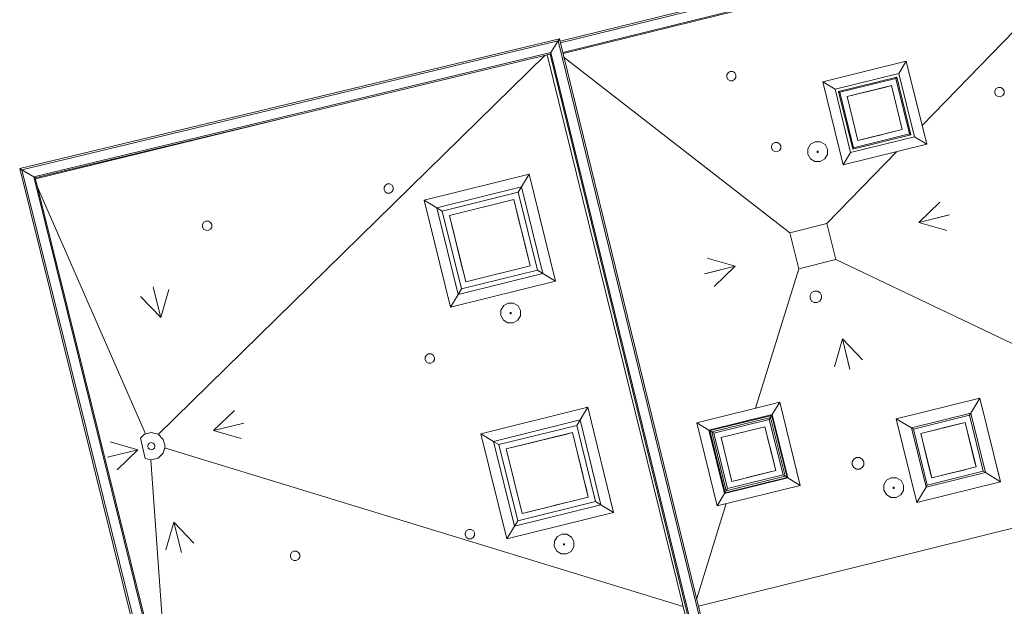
# Model space of a CAD drawing. Header units: metres. Extents: x 0 to 0.84, y 0 to 0.594.
# Tile 14 of 18: x 0.688 to 0.712, y 0.252 to 0.266. Entities that reach past the tile are written whole.
import ezdxf

# ---------------------------------------------------------------- set-up
doc = ezdxf.new("R2010")
doc.units = ezdxf.units.M
doc.layers.add('Standard', color=7, linetype='Continuous', lineweight=25)
doc.layers.add('Wand Mauerwerk tragend', color=7, linetype='Continuous', lineweight=70)

msp = doc.modelspace()

# ---------------------------------------------------------------- linework, layer by layer
at = {"layer": 'Standard', "color": 7, "linetype": 'Continuous', "lineweight": 13, "transparency": 33554687}
for p, q in [((0.714847, 0.268207), (0.709958, 0.263175)), ((0.706178, 0.266385), (0.701309, 0.265183)), ((0.701319, 0.265142), (0.706189, 0.266344)), ((0.701375, 0.264915), (0.70655, 0.266193)), ((0.706557, 0.266164), (0.701382, 0.264887)), ((0.701294, 0.265243), (0.688402, 0.262148)), ((0.688454, 0.262117), (0.701263, 0.265192)), ((0.701263, 0.265192), (0.701092, 0.264911)), ((0.701092, 0.264911), (0.701263, 0.265192)), ((0.701294, 0.265243), (0.701263, 0.265192)), ((0.701263, 0.265192), (0.701294, 0.265243)), ((0.701263, 0.265192), (0.707818, 0.238492)), ((0.70787, 0.238461), (0.701294, 0.265243)), ((0.688737, 0.261945), (0.701092, 0.264911)), ((0.70107, 0.264875), (0.688773, 0.261923)), ((0.700954, 0.264847), (0.691713, 0.255799)), ((0.700999, 0.264858), (0.70107, 0.264875)), ((0.707462, 0.238676), (0.700999, 0.264858)), ((0.701092, 0.264911), (0.70107, 0.264875)), ((0.70107, 0.264875), (0.701092, 0.264911)), ((0.70107, 0.264875), (0.7075, 0.238685)), ((0.7075, 0.238685), (0.70107, 0.264875)), ((0.701092, 0.264911), (0.707535, 0.238664)), ((0.706795, 0.260611), (0.701405, 0.264794)), ((0.707583, 0.264214), (0.70958, 0.264707)), ((0.709402, 0.264413), (0.70958, 0.264707)), ((0.70958, 0.264707), (0.71007, 0.262723)), ((0.70529, 0.264322), (0.705291, 0.264381)), ((0.705291, 0.264381), (0.705322, 0.264432)), ((0.705322, 0.264432), (0.705374, 0.26446)), ((0.705374, 0.26446), (0.705433, 0.264459)), ((0.705433, 0.264459), (0.705484, 0.264429)), ((0.705484, 0.264429), (0.705512, 0.264377)), ((0.705512, 0.264377), (0.705511, 0.264318)), ((0.709402, 0.264413), (0.707877, 0.264036)), ((0.709776, 0.262901), (0.709402, 0.264413)), ((0.705319, 0.26427), (0.70529, 0.264322)), ((0.70537, 0.26424), (0.705319, 0.26427)), ((0.705429, 0.264238), (0.70537, 0.26424)), ((0.70548, 0.264267), (0.705429, 0.264238)), ((0.705511, 0.264318), (0.70548, 0.264267)), ((0.707877, 0.264036), (0.707583, 0.264214)), ((0.708072, 0.26223), (0.707583, 0.264214)), ((0.70935, 0.264326), (0.707963, 0.263984)), ((0.707994, 0.263965), (0.709332, 0.264296)), ((0.709332, 0.264296), (0.70935, 0.264326)), ((0.709332, 0.264296), (0.709658, 0.262972)), ((0.70935, 0.264326), (0.709689, 0.262953)), ((0.707877, 0.264036), (0.70825, 0.262524)), ((0.707994, 0.263965), (0.707963, 0.263984)), ((0.708302, 0.262611), (0.707963, 0.263984)), ((0.708321, 0.262642), (0.707994, 0.263965)), ((0.709227, 0.264123), (0.708167, 0.263861)), ((0.708167, 0.263861), (0.7083, 0.263894)), ((0.7083, 0.263894), (0.708432, 0.263926)), ((0.708432, 0.263926), (0.708565, 0.263959)), ((0.708565, 0.263959), (0.708697, 0.263992)), ((0.708697, 0.263992), (0.70883, 0.264024)), ((0.70883, 0.264024), (0.708962, 0.264057)), ((0.708962, 0.264057), (0.709095, 0.26409)), ((0.709095, 0.26409), (0.709227, 0.264123)), ((0.709485, 0.263076), (0.709227, 0.264123)), ((0.709227, 0.264123), (0.709259, 0.263992)), ((0.709259, 0.263992), (0.709292, 0.263861)), ((0.711694, 0.263944), (0.711695, 0.264003)), ((0.711722, 0.263892), (0.711694, 0.263944)), ((0.711695, 0.264003), (0.711725, 0.264053)), ((0.711773, 0.263861), (0.711722, 0.263892)), ((0.711725, 0.264053), (0.711777, 0.264082)), ((0.711777, 0.264082), (0.711836, 0.264081)), ((0.711836, 0.264081), (0.711887, 0.26405)), ((0.711915, 0.263939), (0.711884, 0.263889)), ((0.711887, 0.26405), (0.711916, 0.263999)), ((0.711916, 0.263999), (0.711915, 0.263939)), ((0.708167, 0.263861), (0.708425, 0.262815)), ((0.708199, 0.26373), (0.708167, 0.263861)), ((0.708232, 0.263599), (0.708199, 0.26373)), ((0.709292, 0.263861), (0.709324, 0.26373)), ((0.709324, 0.26373), (0.709356, 0.263599)), ((0.711832, 0.26386), (0.711773, 0.263861)), ((0.711884, 0.263889), (0.711832, 0.26386)), ((0.708264, 0.263469), (0.708232, 0.263599)), ((0.708296, 0.263338), (0.708264, 0.263469)), ((0.709356, 0.263599), (0.709389, 0.263469)), ((0.709389, 0.263469), (0.709421, 0.263338)), ((0.688773, 0.261923), (0.694677, 0.26334)), ((0.694677, 0.26334), (0.688779, 0.261898)), ((0.708328, 0.263207), (0.708296, 0.263338)), ((0.708361, 0.263076), (0.708328, 0.263207)), ((0.709421, 0.263338), (0.709453, 0.263207)), ((0.709453, 0.263207), (0.709485, 0.263076)), ((0.709689, 0.262953), (0.708302, 0.262611)), ((0.709658, 0.262972), (0.708321, 0.262642)), ((0.708393, 0.262945), (0.708361, 0.263076)), ((0.708425, 0.262815), (0.709485, 0.263076)), ((0.709088, 0.262978), (0.708955, 0.262945)), ((0.70922, 0.263011), (0.709088, 0.262978)), ((0.709353, 0.263044), (0.70922, 0.263011)), ((0.709485, 0.263076), (0.709353, 0.263044)), ((0.709658, 0.262972), (0.709689, 0.262953)), ((0.706361, 0.26269), (0.706391, 0.26274)), ((0.706391, 0.26274), (0.706443, 0.262769)), ((0.706443, 0.262769), (0.706502, 0.262768)), ((0.706502, 0.262768), (0.706553, 0.262737)), ((0.706553, 0.262737), (0.706581, 0.262685)), ((0.707295, 0.262723), (0.70723, 0.262615)), ((0.707405, 0.262784), (0.707295, 0.262723)), ((0.707531, 0.262781), (0.707405, 0.262784)), ((0.707639, 0.262716), (0.707531, 0.262781)), ((0.7077, 0.262606), (0.707639, 0.262716)), ((0.71007, 0.262723), (0.708072, 0.26223)), ((0.70825, 0.262524), (0.709776, 0.262901)), ((0.708425, 0.262815), (0.708393, 0.262945)), ((0.708558, 0.262847), (0.708425, 0.262815)), ((0.70869, 0.26288), (0.708558, 0.262847)), ((0.708823, 0.262913), (0.70869, 0.26288)), ((0.708955, 0.262945), (0.708823, 0.262913)), ((0.709776, 0.262901), (0.71007, 0.262723)), ((0.706359, 0.26263), (0.706361, 0.26269)), ((0.706388, 0.262579), (0.706359, 0.26263)), ((0.706439, 0.262548), (0.706388, 0.262579)), ((0.706498, 0.262547), (0.706439, 0.262548)), ((0.70655, 0.262576), (0.706498, 0.262547)), ((0.70658, 0.262626), (0.70655, 0.262576)), ((0.706581, 0.262685), (0.70658, 0.262626)), ((0.70723, 0.262615), (0.707228, 0.26249)), ((0.707228, 0.26249), (0.707289, 0.26238)), ((0.707451, 0.262552), (0.707448, 0.262546)), ((0.707448, 0.262546), (0.707448, 0.262539)), ((0.707448, 0.262539), (0.707451, 0.262532)), ((0.707458, 0.262556), (0.707451, 0.262552)), ((0.707451, 0.262532), (0.707457, 0.262528)), ((0.707457, 0.262528), (0.707465, 0.262528)), ((0.707465, 0.262556), (0.707458, 0.262556)), ((0.707465, 0.262556), (0.707472, 0.262552)), ((0.707465, 0.262528), (0.707471, 0.262532)), ((0.707471, 0.262532), (0.707475, 0.262538)), ((0.707472, 0.262552), (0.707475, 0.262546)), ((0.707475, 0.262538), (0.707475, 0.262546)), ((0.707632, 0.262373), (0.707697, 0.262481)), ((0.709347, 0.262545), (0.707682, 0.260832)), ((0.707697, 0.262481), (0.7077, 0.262606)), ((0.70825, 0.262524), (0.708072, 0.26223)), ((0.708321, 0.262642), (0.708302, 0.262611)), ((0.707289, 0.26238), (0.707396, 0.262315)), ((0.707396, 0.262315), (0.707522, 0.262312)), ((0.707522, 0.262312), (0.707632, 0.262373)), ((0.688454, 0.262117), (0.688402, 0.262148)), ((0.688402, 0.262148), (0.694989, 0.235641)), ((0.688402, 0.262148), (0.688454, 0.262117)), ((0.688737, 0.261945), (0.688454, 0.262117)), ((0.695031, 0.235651), (0.688454, 0.262117)), ((0.688454, 0.262117), (0.688737, 0.261945)), ((0.698061, 0.261391), (0.700571, 0.26201)), ((0.700388, 0.261707), (0.700571, 0.26201)), ((0.700571, 0.26201), (0.701201, 0.259458)), ((0.688773, 0.261923), (0.688737, 0.261945)), ((0.695258, 0.235706), (0.688737, 0.261945)), ((0.688737, 0.261945), (0.688773, 0.261923)), ((0.688779, 0.261898), (0.688773, 0.261923)), ((0.688773, 0.261923), (0.695286, 0.235713)), ((0.697136, 0.26175), (0.697187, 0.261779)), ((0.697187, 0.261779), (0.697247, 0.261778)), ((0.697247, 0.261778), (0.697297, 0.261747)), ((0.688828, 0.261701), (0.691407, 0.25581)), ((0.697104, 0.261641), (0.697105, 0.2617)), ((0.697133, 0.261589), (0.697104, 0.261641)), ((0.697105, 0.2617), (0.697136, 0.26175)), ((0.697183, 0.261558), (0.697133, 0.261589)), ((0.697242, 0.261557), (0.697183, 0.261558)), ((0.697294, 0.261586), (0.697242, 0.261557)), ((0.697325, 0.261636), (0.697294, 0.261586)), ((0.697297, 0.261747), (0.697326, 0.261696)), ((0.697326, 0.261696), (0.697325, 0.261636)), ((0.698364, 0.261207), (0.700388, 0.261707)), ((0.698493, 0.261129), (0.70031, 0.261578)), ((0.70031, 0.261578), (0.700388, 0.261707)), ((0.70031, 0.261578), (0.700769, 0.259719)), ((0.700388, 0.261707), (0.700898, 0.259641)), ((0.698364, 0.261207), (0.698061, 0.261391)), ((0.698691, 0.258839), (0.698061, 0.261391)), ((0.700206, 0.261405), (0.698666, 0.261025)), ((0.699628, 0.261262), (0.699821, 0.26131)), ((0.699821, 0.26131), (0.700013, 0.261357)), ((0.700013, 0.261357), (0.700206, 0.261405)), ((0.700596, 0.259824), (0.700206, 0.261405)), ((0.700206, 0.261405), (0.700254, 0.261207)), ((0.698493, 0.261129), (0.698364, 0.261207)), ((0.698874, 0.259142), (0.698364, 0.261207)), ((0.698952, 0.259271), (0.698493, 0.261129)), ((0.698666, 0.261025), (0.698859, 0.261073)), ((0.698859, 0.261073), (0.699051, 0.26112)), ((0.699051, 0.26112), (0.699244, 0.261167)), ((0.699244, 0.261167), (0.699436, 0.261215)), ((0.699436, 0.261215), (0.699628, 0.261262)), ((0.700254, 0.261207), (0.700303, 0.26101)), ((0.692768, 0.260812), (0.692799, 0.260863)), ((0.692799, 0.260863), (0.692851, 0.260892)), ((0.692851, 0.260892), (0.69291, 0.26089)), ((0.69291, 0.26089), (0.692961, 0.26086)), ((0.692961, 0.26086), (0.692989, 0.260808)), ((0.698666, 0.261025), (0.699056, 0.259444)), ((0.698715, 0.260827), (0.698666, 0.261025)), ((0.700303, 0.26101), (0.700352, 0.260812)), ((0.707682, 0.260832), (0.706795, 0.260611)), ((0.707896, 0.259972), (0.707682, 0.260832)), ((0.692767, 0.260753), (0.692768, 0.260812)), ((0.692796, 0.260701), (0.692767, 0.260753)), ((0.692847, 0.260671), (0.692796, 0.260701)), ((0.692906, 0.26067), (0.692847, 0.260671)), ((0.692958, 0.260698), (0.692906, 0.26067)), ((0.692988, 0.260749), (0.692958, 0.260698)), ((0.692989, 0.260808), (0.692988, 0.260749)), ((0.698764, 0.26063), (0.698715, 0.260827)), ((0.698813, 0.260432), (0.698764, 0.26063)), ((0.700352, 0.260812), (0.700401, 0.260614)), ((0.700401, 0.260614), (0.70045, 0.260417)), ((0.706795, 0.260611), (0.707009, 0.259752)), ((0.698861, 0.260234), (0.698813, 0.260432)), ((0.70045, 0.260417), (0.700498, 0.260219)), ((0.69891, 0.260037), (0.698861, 0.260234)), ((0.700498, 0.260219), (0.700547, 0.260022)), ((0.698959, 0.259839), (0.69891, 0.260037)), ((0.700547, 0.260022), (0.700596, 0.259824)), ((0.707009, 0.259752), (0.707896, 0.259972)), ((0.718111, 0.255106), (0.707896, 0.259972)), ((0.700769, 0.259719), (0.698952, 0.259271)), ((0.699008, 0.259641), (0.698959, 0.259839)), ((0.699056, 0.259444), (0.700596, 0.259824)), ((0.700019, 0.259681), (0.699826, 0.259634)), ((0.700211, 0.259729), (0.700019, 0.259681)), ((0.700404, 0.259776), (0.700211, 0.259729)), ((0.700596, 0.259824), (0.700404, 0.259776)), ((0.700769, 0.259719), (0.700898, 0.259641)), ((0.70598, 0.256425), (0.707009, 0.259752)), ((0.701201, 0.259458), (0.698691, 0.258839)), ((0.700898, 0.259641), (0.698874, 0.259142)), ((0.699056, 0.259444), (0.699008, 0.259641)), ((0.699249, 0.259491), (0.699056, 0.259444)), ((0.699441, 0.259539), (0.699249, 0.259491)), ((0.699634, 0.259586), (0.699441, 0.259539)), ((0.699826, 0.259634), (0.699634, 0.259586)), ((0.700898, 0.259641), (0.701201, 0.259458)), ((0.698952, 0.259271), (0.698874, 0.259142)), ((0.707281, 0.259122), (0.707319, 0.259185)), ((0.707319, 0.259185), (0.707384, 0.259221)), ((0.707384, 0.259221), (0.707458, 0.259219)), ((0.707458, 0.259219), (0.707521, 0.259181)), ((0.698874, 0.259142), (0.698691, 0.258839)), ((0.70728, 0.259048), (0.707281, 0.259122)), ((0.707316, 0.258983), (0.70728, 0.259048)), ((0.707379, 0.258945), (0.707316, 0.258983)), ((0.707518, 0.258979), (0.707453, 0.258944)), ((0.707556, 0.259043), (0.707518, 0.258979)), ((0.707521, 0.259181), (0.707557, 0.259117)), ((0.707557, 0.259117), (0.707556, 0.259043)), ((0.699898, 0.258766), (0.699896, 0.25864)), ((0.699963, 0.258873), (0.699898, 0.258766)), ((0.700073, 0.258934), (0.699963, 0.258873)), ((0.700199, 0.258932), (0.700073, 0.258934)), ((0.700306, 0.258867), (0.700199, 0.258932)), ((0.700367, 0.258757), (0.700306, 0.258867)), ((0.700365, 0.258631), (0.700367, 0.258757)), ((0.707453, 0.258944), (0.707379, 0.258945)), ((0.699896, 0.25864), (0.699956, 0.25853)), ((0.699956, 0.25853), (0.700064, 0.258465)), ((0.700119, 0.258703), (0.700115, 0.258696)), ((0.700115, 0.258696), (0.700115, 0.258689)), ((0.700115, 0.258689), (0.700119, 0.258682)), ((0.700125, 0.258706), (0.700119, 0.258703)), ((0.700119, 0.258682), (0.700125, 0.258679)), ((0.700133, 0.258706), (0.700125, 0.258706)), ((0.700125, 0.258679), (0.700132, 0.258679)), ((0.700132, 0.258679), (0.700139, 0.258682)), ((0.700139, 0.258702), (0.700133, 0.258706)), ((0.700143, 0.258696), (0.700139, 0.258702)), ((0.700139, 0.258682), (0.700143, 0.258688)), ((0.700143, 0.258688), (0.700143, 0.258696)), ((0.70019, 0.258463), (0.7003, 0.258523)), ((0.7003, 0.258523), (0.700365, 0.258631)), ((0.700064, 0.258465), (0.70019, 0.258463)), ((0.698086, 0.257584), (0.698088, 0.257643)), ((0.698115, 0.257532), (0.698086, 0.257584)), ((0.698088, 0.257643), (0.698118, 0.257693)), ((0.698118, 0.257693), (0.69817, 0.257722)), ((0.69817, 0.257722), (0.698229, 0.257721)), ((0.698229, 0.257721), (0.69828, 0.25769)), ((0.698307, 0.257579), (0.698277, 0.257529)), ((0.69828, 0.25769), (0.698308, 0.257638)), ((0.698308, 0.257638), (0.698307, 0.257579)), ((0.698166, 0.257501), (0.698115, 0.257532)), ((0.698225, 0.2575), (0.698166, 0.257501)), ((0.698277, 0.257529), (0.698225, 0.2575)), ((0.70934, 0.256175), (0.711337, 0.256668)), ((0.711118, 0.256306), (0.711337, 0.256668)), ((0.711337, 0.256668), (0.71183, 0.254671)), ((0.699418, 0.255817), (0.70197, 0.256447)), ((0.701787, 0.256144), (0.70197, 0.256447)), ((0.70197, 0.256447), (0.702589, 0.253937)), ((0.704573, 0.256078), (0.706556, 0.256568)), ((0.706379, 0.256273), (0.706556, 0.256568)), ((0.706556, 0.256568), (0.707046, 0.254584)), ((0.699721, 0.255634), (0.701787, 0.256144)), ((0.701709, 0.256015), (0.701787, 0.256144)), ((0.701787, 0.256144), (0.702286, 0.25412)), ((0.706379, 0.256273), (0.704867, 0.2559)), ((0.704886, 0.255889), (0.706367, 0.256254)), ((0.704935, 0.255859), (0.706338, 0.256206)), ((0.704984, 0.255829), (0.706308, 0.256156)), ((0.706308, 0.256156), (0.706338, 0.256206)), ((0.706308, 0.256156), (0.706635, 0.254833)), ((0.706338, 0.256206), (0.706367, 0.256254)), ((0.706338, 0.256206), (0.706684, 0.254803)), ((0.706367, 0.256254), (0.706733, 0.254773)), ((0.706752, 0.254762), (0.706379, 0.256273)), ((0.709702, 0.255956), (0.70934, 0.256175)), ((0.709833, 0.254178), (0.70934, 0.256175)), ((0.709702, 0.255956), (0.711118, 0.256306)), ((0.709751, 0.255927), (0.711089, 0.256257)), ((0.711089, 0.256257), (0.711118, 0.256306)), ((0.711089, 0.256257), (0.711419, 0.254919)), ((0.711118, 0.256306), (0.711468, 0.25489)), ((0.69985, 0.255556), (0.701709, 0.256015)), ((0.701709, 0.256015), (0.702157, 0.254198)), ((0.704867, 0.2559), (0.704573, 0.256078)), ((0.705063, 0.254095), (0.704573, 0.256078)), ((0.704867, 0.2559), (0.70524, 0.254388)), ((0.706203, 0.255983), (0.705157, 0.255725)), ((0.705811, 0.255886), (0.705942, 0.255919)), ((0.705942, 0.255919), (0.706073, 0.255951)), ((0.706073, 0.255951), (0.706203, 0.255983)), ((0.706203, 0.255983), (0.706236, 0.255852)), ((0.706462, 0.254937), (0.706203, 0.255983)), ((0.709751, 0.255927), (0.709702, 0.255956)), ((0.710052, 0.25454), (0.709702, 0.255956)), ((0.710081, 0.254589), (0.709751, 0.255927)), ((0.710984, 0.256084), (0.709924, 0.255822)), ((0.710189, 0.255888), (0.710322, 0.25592)), ((0.710322, 0.25592), (0.710454, 0.255953)), ((0.710454, 0.255953), (0.710587, 0.255986)), ((0.710587, 0.255986), (0.710719, 0.256018)), ((0.710719, 0.256018), (0.710852, 0.256051)), ((0.710852, 0.256051), (0.710984, 0.256084)), ((0.710984, 0.256084), (0.711017, 0.255951)), ((0.711246, 0.255024), (0.710984, 0.256084)), ((0.711017, 0.255951), (0.71105, 0.255819)), ((0.69138, 0.255802), (0.691289, 0.255711)), ((0.691289, 0.255711), (0.691401, 0.255228)), ((0.691545, 0.255847), (0.69138, 0.255802)), ((0.691709, 0.255802), (0.691545, 0.255847)), ((0.691829, 0.255682), (0.691709, 0.255802)), ((0.691873, 0.255518), (0.691829, 0.255682)), ((0.699721, 0.255634), (0.699418, 0.255817)), ((0.700037, 0.253307), (0.699418, 0.255817)), ((0.701604, 0.255842), (0.700023, 0.255452)), ((0.700814, 0.255647), (0.701011, 0.255696)), ((0.701011, 0.255696), (0.701209, 0.255745)), ((0.701209, 0.255745), (0.701406, 0.255793)), ((0.701406, 0.255793), (0.701604, 0.255842)), ((0.701984, 0.254303), (0.701604, 0.255842)), ((0.701604, 0.255842), (0.701652, 0.25565)), ((0.704935, 0.255859), (0.704886, 0.255889)), ((0.705252, 0.254408), (0.704886, 0.255889)), ((0.704984, 0.255829), (0.704935, 0.255859)), ((0.705281, 0.254456), (0.704935, 0.255859)), ((0.705311, 0.254506), (0.704984, 0.255829)), ((0.705157, 0.255725), (0.705288, 0.255757)), ((0.70519, 0.255594), (0.705157, 0.255725)), ((0.705157, 0.255725), (0.705415, 0.254679)), ((0.705288, 0.255757), (0.705419, 0.25579)), ((0.705419, 0.25579), (0.70555, 0.255822)), ((0.70555, 0.255822), (0.70568, 0.255854)), ((0.70568, 0.255854), (0.705811, 0.255886)), ((0.706236, 0.255852), (0.706268, 0.255722)), ((0.706268, 0.255722), (0.7063, 0.255591)), ((0.709924, 0.255822), (0.710057, 0.255855)), ((0.709957, 0.25569), (0.709924, 0.255822)), ((0.709924, 0.255822), (0.710186, 0.254762)), ((0.70999, 0.255557), (0.709957, 0.25569)), ((0.710057, 0.255855), (0.710189, 0.255888)), ((0.71105, 0.255819), (0.711082, 0.255686)), ((0.711082, 0.255686), (0.711115, 0.255554)), ((0.69147, 0.255561), (0.691459, 0.255518)), ((0.691459, 0.255518), (0.69147, 0.255475)), ((0.691502, 0.255592), (0.69147, 0.255561)), ((0.69147, 0.255475), (0.691502, 0.255444)), ((0.691545, 0.255604), (0.691502, 0.255592)), ((0.691502, 0.255444), (0.691545, 0.255432)), ((0.691587, 0.255592), (0.691545, 0.255604)), ((0.691545, 0.255432), (0.691587, 0.255444)), ((0.691619, 0.255561), (0.691587, 0.255592)), ((0.691587, 0.255444), (0.691619, 0.255475)), ((0.69163, 0.255518), (0.691619, 0.255561)), ((0.691619, 0.255475), (0.69163, 0.255518)), ((0.691829, 0.255354), (0.691873, 0.255518)), ((0.691863, 0.255482), (0.704249, 0.251694)), ((0.69985, 0.255556), (0.699721, 0.255634)), ((0.700221, 0.25361), (0.699721, 0.255634)), ((0.700299, 0.253739), (0.69985, 0.255556)), ((0.700023, 0.255452), (0.700221, 0.255501)), ((0.700023, 0.255452), (0.700403, 0.253912)), ((0.70007, 0.255259), (0.700023, 0.255452)), ((0.700221, 0.255501), (0.700418, 0.255549)), ((0.700418, 0.255549), (0.700616, 0.255598)), ((0.700616, 0.255598), (0.700814, 0.255647)), ((0.701652, 0.25565), (0.701699, 0.255457)), ((0.701699, 0.255457), (0.701747, 0.255265)), ((0.705222, 0.255464), (0.70519, 0.255594)), ((0.705254, 0.255333), (0.705222, 0.255464)), ((0.7063, 0.255591), (0.706333, 0.25546)), ((0.706333, 0.25546), (0.706365, 0.255329)), ((0.710022, 0.255425), (0.70999, 0.255557)), ((0.710055, 0.255292), (0.710022, 0.255425)), ((0.711115, 0.255554), (0.711148, 0.255421)), ((0.691401, 0.255228), (0.691545, 0.255189)), ((0.691531, 0.255193), (0.691979, 0.249022)), ((0.691545, 0.255189), (0.691709, 0.255233)), ((0.691709, 0.255233), (0.691829, 0.255354)), ((0.700118, 0.255067), (0.70007, 0.255259)), ((0.701747, 0.255265), (0.701794, 0.255072)), ((0.705286, 0.255202), (0.705254, 0.255333)), ((0.705319, 0.255071), (0.705286, 0.255202)), ((0.706365, 0.255329), (0.706397, 0.255199)), ((0.706397, 0.255199), (0.70643, 0.255068)), ((0.708289, 0.255148), (0.708327, 0.255212)), ((0.708327, 0.255212), (0.708392, 0.255247)), ((0.708392, 0.255247), (0.708466, 0.255246)), ((0.708466, 0.255246), (0.708529, 0.255208)), ((0.708529, 0.255208), (0.708565, 0.255143)), ((0.710088, 0.25516), (0.710055, 0.255292)), ((0.711148, 0.255421), (0.71118, 0.255289)), ((0.71118, 0.255289), (0.711213, 0.255156)), ((0.700166, 0.254874), (0.700118, 0.255067)), ((0.701794, 0.255072), (0.701842, 0.25488)), ((0.718123, 0.255056), (0.704619, 0.251701)), ((0.705351, 0.25494), (0.705319, 0.255071)), ((0.70643, 0.255068), (0.706462, 0.254937)), ((0.708288, 0.255074), (0.708289, 0.255148)), ((0.708323, 0.25501), (0.708288, 0.255074)), ((0.708387, 0.254971), (0.708323, 0.25501)), ((0.708461, 0.25497), (0.708387, 0.254971)), ((0.708525, 0.255006), (0.708461, 0.25497)), ((0.708564, 0.255069), (0.708525, 0.255006)), ((0.708565, 0.255143), (0.708564, 0.255069)), ((0.71012, 0.255027), (0.710088, 0.25516)), ((0.710153, 0.254895), (0.71012, 0.255027)), ((0.710186, 0.254762), (0.711246, 0.255024)), ((0.710981, 0.254958), (0.710848, 0.254926)), ((0.711113, 0.254991), (0.710981, 0.254958)), ((0.711246, 0.255024), (0.711113, 0.254991)), ((0.711213, 0.255156), (0.711246, 0.255024)), ((0.700213, 0.254682), (0.700166, 0.254874)), ((0.701842, 0.25488), (0.701889, 0.254688)), ((0.70524, 0.254388), (0.706752, 0.254762)), ((0.706733, 0.254773), (0.705252, 0.254408)), ((0.706684, 0.254803), (0.705281, 0.254456)), ((0.706635, 0.254833), (0.705311, 0.254506)), ((0.705383, 0.25481), (0.705351, 0.25494)), ((0.705415, 0.254679), (0.705383, 0.25481)), ((0.705415, 0.254679), (0.706462, 0.254937)), ((0.705677, 0.254743), (0.705546, 0.254711)), ((0.705808, 0.254776), (0.705677, 0.254743)), ((0.705939, 0.254808), (0.705808, 0.254776)), ((0.706069, 0.25484), (0.705939, 0.254808)), ((0.7062, 0.254872), (0.706069, 0.25484)), ((0.706331, 0.254905), (0.7062, 0.254872)), ((0.706462, 0.254937), (0.706331, 0.254905)), ((0.706635, 0.254833), (0.706684, 0.254803)), ((0.706684, 0.254803), (0.706733, 0.254773)), ((0.706752, 0.254762), (0.707046, 0.254584)), ((0.709221, 0.254767), (0.709111, 0.254706)), ((0.709347, 0.254764), (0.709221, 0.254767)), ((0.709454, 0.254699), (0.709347, 0.254764)), ((0.711468, 0.25489), (0.710052, 0.25454)), ((0.711419, 0.254919), (0.710081, 0.254589)), ((0.710186, 0.254762), (0.710153, 0.254895)), ((0.710318, 0.254795), (0.710186, 0.254762)), ((0.710451, 0.254828), (0.710318, 0.254795)), ((0.710583, 0.25486), (0.710451, 0.254828)), ((0.710716, 0.254893), (0.710583, 0.25486)), ((0.710848, 0.254926), (0.710716, 0.254893)), ((0.711419, 0.254919), (0.711468, 0.25489)), ((0.711468, 0.25489), (0.71183, 0.254671)), ((0.700261, 0.25449), (0.700213, 0.254682)), ((0.700308, 0.254297), (0.700261, 0.25449)), ((0.701889, 0.254688), (0.701937, 0.254495)), ((0.701937, 0.254495), (0.701984, 0.254303)), ((0.707046, 0.254584), (0.705063, 0.254095)), ((0.705311, 0.254506), (0.705281, 0.254456)), ((0.705546, 0.254711), (0.705415, 0.254679)), ((0.709046, 0.254598), (0.709044, 0.254472)), ((0.709111, 0.254706), (0.709046, 0.254598)), ((0.709267, 0.254535), (0.709263, 0.254529)), ((0.709263, 0.254529), (0.709263, 0.254521)), ((0.709263, 0.254521), (0.709267, 0.254515)), ((0.709274, 0.254539), (0.709267, 0.254535)), ((0.709267, 0.254515), (0.709273, 0.254511)), ((0.709273, 0.254511), (0.709281, 0.254511)), ((0.709281, 0.254539), (0.709274, 0.254539)), ((0.709287, 0.254535), (0.709281, 0.254539)), ((0.709281, 0.254511), (0.709287, 0.254515)), ((0.709291, 0.254528), (0.709287, 0.254535)), ((0.709287, 0.254515), (0.709291, 0.254521)), ((0.709291, 0.254521), (0.709291, 0.254528)), ((0.709515, 0.254589), (0.709454, 0.254699)), ((0.709513, 0.254464), (0.709515, 0.254589)), ((0.71183, 0.254671), (0.709833, 0.254178)), ((0.710052, 0.25454), (0.709833, 0.254178)), ((0.710081, 0.254589), (0.710052, 0.25454)), ((0.700356, 0.254105), (0.700308, 0.254297)), ((0.700403, 0.253912), (0.701984, 0.254303)), ((0.701787, 0.254254), (0.701589, 0.254205)), ((0.701984, 0.254303), (0.701787, 0.254254)), ((0.70524, 0.254388), (0.705063, 0.254095)), ((0.705281, 0.254456), (0.705252, 0.254408)), ((0.709044, 0.254472), (0.709105, 0.254362)), ((0.709105, 0.254362), (0.709212, 0.254297)), ((0.709212, 0.254297), (0.709338, 0.254295)), ((0.709338, 0.254295), (0.709448, 0.254356)), ((0.709448, 0.254356), (0.709513, 0.254464)), ((0.702286, 0.25412), (0.700221, 0.25361)), ((0.702157, 0.254198), (0.700299, 0.253739)), ((0.700403, 0.253912), (0.700356, 0.254105)), ((0.700996, 0.254059), (0.700798, 0.25401)), ((0.701194, 0.254107), (0.700996, 0.254059)), ((0.701391, 0.254156), (0.701194, 0.254107)), ((0.701589, 0.254205), (0.701391, 0.254156)), ((0.702157, 0.254198), (0.702286, 0.25412)), ((0.702286, 0.25412), (0.702589, 0.253937)), ((0.704575, 0.25188), (0.705276, 0.254147)), ((0.702589, 0.253937), (0.700037, 0.253307)), ((0.700601, 0.253961), (0.700403, 0.253912)), ((0.700798, 0.25401), (0.700601, 0.253961)), ((0.700221, 0.25361), (0.700037, 0.253307)), ((0.700299, 0.253739), (0.700221, 0.25361)), ((0.699045, 0.253393), (0.699046, 0.253453)), ((0.699073, 0.253342), (0.699045, 0.253393)), ((0.699046, 0.253453), (0.699076, 0.253503)), ((0.699124, 0.253311), (0.699073, 0.253342)), ((0.699076, 0.253503), (0.699128, 0.253532)), ((0.699183, 0.25331), (0.699124, 0.253311)), ((0.699128, 0.253532), (0.699187, 0.253531)), ((0.699235, 0.253339), (0.699183, 0.25331)), ((0.699187, 0.253531), (0.699238, 0.2535)), ((0.699265, 0.253389), (0.699235, 0.253339)), ((0.699238, 0.2535), (0.699266, 0.253448)), ((0.699266, 0.253448), (0.699265, 0.253389)), ((0.701238, 0.253356), (0.701173, 0.253249)), ((0.701348, 0.253417), (0.701238, 0.253356)), ((0.701473, 0.253415), (0.701348, 0.253417)), ((0.701581, 0.25335), (0.701473, 0.253415)), ((0.701642, 0.25324), (0.701581, 0.25335)), ((0.701173, 0.253249), (0.70117, 0.253123)), ((0.70117, 0.253123), (0.701231, 0.253013)), ((0.701394, 0.253186), (0.70139, 0.25318)), ((0.70139, 0.25318), (0.70139, 0.253172)), ((0.70139, 0.253172), (0.701393, 0.253166)), ((0.701393, 0.253166), (0.7014, 0.253162)), ((0.7014, 0.253189), (0.701394, 0.253186)), ((0.701408, 0.253189), (0.7014, 0.253189)), ((0.7014, 0.253162), (0.701407, 0.253162)), ((0.701407, 0.253162), (0.701414, 0.253165)), ((0.701414, 0.253185), (0.701408, 0.253189)), ((0.701418, 0.253179), (0.701414, 0.253185)), ((0.701414, 0.253165), (0.701417, 0.253172)), ((0.701417, 0.253172), (0.701418, 0.253179)), ((0.701575, 0.253007), (0.70164, 0.253114)), ((0.70164, 0.253114), (0.701642, 0.25324)), ((0.69487, 0.252877), (0.694871, 0.252936)), ((0.694898, 0.252825), (0.69487, 0.252877)), ((0.694871, 0.252936), (0.694901, 0.252986)), ((0.694901, 0.252986), (0.694953, 0.253015)), ((0.694953, 0.253015), (0.695012, 0.253014)), ((0.695012, 0.253014), (0.695063, 0.252983)), ((0.69509, 0.252872), (0.69506, 0.252822)), ((0.695063, 0.252983), (0.695091, 0.252932)), ((0.695091, 0.252932), (0.69509, 0.252872)), ((0.701231, 0.253013), (0.701339, 0.252948)), ((0.701339, 0.252948), (0.701465, 0.252946)), ((0.701465, 0.252946), (0.701575, 0.253007)), ((0.694949, 0.252794), (0.694898, 0.252825)), ((0.695008, 0.252793), (0.694949, 0.252794)), ((0.69506, 0.252822), (0.695008, 0.252793))]:
    msp.add_line(p, q, dxfattribs=at)
at = {"layer": 'Wand Mauerwerk tragend', "color": 7, "linetype": 'Continuous', "lineweight": 13, "transparency": 33554687}
for p, q in [((0.709883, 0.26086), (0.710382, 0.261339)), ((0.709883, 0.26086), (0.710611, 0.26104)), ((0.709883, 0.26086), (0.710576, 0.261031)), ((0.709883, 0.26086), (0.709883, 0.26086)), ((0.709883, 0.26086), (0.709883, 0.26086)), ((0.709883, 0.26086), (0.709883, 0.26086)), ((0.710548, 0.260669), (0.709883, 0.26086)), ((0.704826, 0.260002), (0.705491, 0.259811)), ((0.705491, 0.259811), (0.704763, 0.259631)), ((0.705491, 0.259811), (0.704798, 0.25964)), ((0.705491, 0.259811), (0.704991, 0.259332)), ((0.705491, 0.259811), (0.705491, 0.259811)), ((0.705491, 0.259811), (0.705491, 0.259811)), ((0.705491, 0.259811), (0.705491, 0.259811)), ((0.69177, 0.258592), (0.69159, 0.25932)), ((0.69177, 0.258592), (0.691599, 0.259285)), ((0.691961, 0.259257), (0.69177, 0.258592)), ((0.69177, 0.258592), (0.691291, 0.259091)), ((0.69177, 0.258592), (0.69177, 0.258592)), ((0.69177, 0.258592), (0.69177, 0.258592)), ((0.69177, 0.258592), (0.69177, 0.258592)), ((0.707864, 0.257414), (0.708055, 0.258079)), ((0.708055, 0.258079), (0.708226, 0.257385)), ((0.708055, 0.258079), (0.708234, 0.257351)), ((0.708055, 0.258079), (0.708055, 0.258079)), ((0.708055, 0.258079), (0.708055, 0.258079)), ((0.708055, 0.258079), (0.708055, 0.258079)), ((0.708055, 0.258079), (0.708534, 0.257579)), ((0.69303, 0.255891), (0.69353, 0.25637)), ((0.69303, 0.255891), (0.693758, 0.256071)), ((0.69303, 0.255891), (0.693723, 0.256062)), ((0.69303, 0.255891), (0.69303, 0.255891)), ((0.69303, 0.255891), (0.69303, 0.255891)), ((0.69303, 0.255891), (0.69303, 0.255891)), ((0.693695, 0.2557), (0.69303, 0.255891)), ((0.691226, 0.255433), (0.690498, 0.255254)), ((0.691226, 0.255433), (0.690533, 0.255262)), ((0.690561, 0.255625), (0.691226, 0.255433)), ((0.691226, 0.255433), (0.690726, 0.254955)), ((0.691226, 0.255433), (0.691226, 0.255433)), ((0.691226, 0.255433), (0.691226, 0.255433)), ((0.691226, 0.255433), (0.691226, 0.255433)), ((0.691894, 0.253043), (0.692086, 0.253708)), ((0.692086, 0.253708), (0.692257, 0.253014)), ((0.692086, 0.253708), (0.692265, 0.25298)), ((0.692086, 0.253708), (0.692086, 0.253708)), ((0.692086, 0.253708), (0.692086, 0.253708)), ((0.692086, 0.253708), (0.692086, 0.253708)), ((0.692086, 0.253708), (0.692564, 0.253208))]:
    msp.add_line(p, q, dxfattribs=at)

doc.saveas('drawing.dxf')
